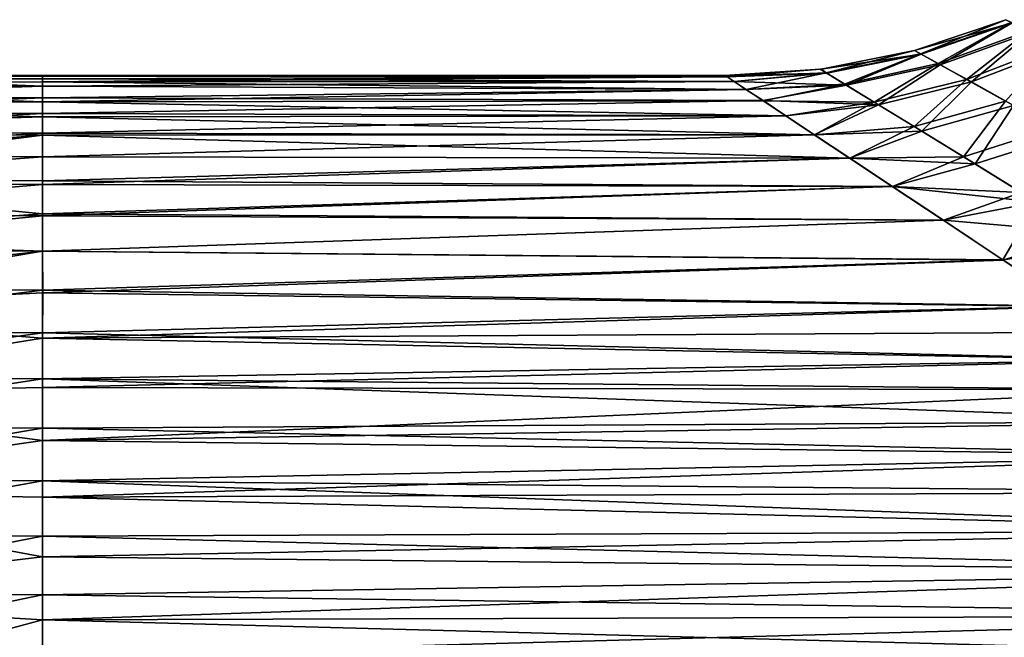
# Model space of a CAD drawing. Header units: metres. Extents: x -109 to 109, y -314 to 82.
# Tile 163 of 191: x 45 to 56, y 10 to 17. Entities that reach past the tile are written whole.
import ezdxf

# ---------------------------------------------------------------- set-up
doc = ezdxf.new("R2010")
doc.units = ezdxf.units.M
doc.layers.add('solid_504261_XXX', color=7, linetype='CONTINUOUS')

msp = doc.modelspace()

# ---------------------------------------------------------------- linework, layer by layer
at = {"layer": 'solid_504261_XXX'}
for points in [[(54.936111, 16.78252, 184.546997), (55.97398, 17.133535, 184.546997), (56.045334, 17.098076, 183.41571)], [(55.003368, 16.745564, 185.67247), (55.97398, 17.133535, 184.546997), (54.936111, 16.78252, 184.546997)], [(56.038696, 17.101398, 185.624451), (55.97398, 17.133535, 184.546997), (55.003368, 16.745564, 185.67247)], [(55.009632, 16.742098, 183.370407), (54.936111, 16.78252, 184.546997), (56.045334, 17.098076, 183.41571)], [(56.038696, 17.101398, 185.624451), (55.003368, 16.745564, 185.67247), (55.202824, 16.635511, 186.787125)], [(55.22739, 16.621899, 182.206116), (55.009632, 16.742098, 183.370407), (56.045334, 17.098076, 183.41571)], [(56.230831, 17.005291, 186.694473), (56.038696, 17.101398, 185.624451), (55.202824, 16.635511, 186.787125)], [(55.22739, 16.621899, 182.206116), (56.045334, 17.098076, 183.41571), (56.256924, 16.992151, 182.292953)], [(56.230831, 17.005291, 186.694473), (55.202824, 16.635511, 186.787125), (55.52779, 16.455006, 187.880646)], [(55.58149, 16.42502, 181.065872), (55.22739, 16.621899, 182.206116), (56.256924, 16.992151, 182.292953)], [(56.544544, 16.84646, 187.749542), (56.230831, 17.005291, 186.694473), (55.52779, 16.455006, 187.880646)], [(55.58149, 16.42502, 181.065872), (56.256924, 16.992151, 182.292953), (56.601715, 16.817249, 181.187515)], [(56.544544, 16.84646, 187.749542), (55.52779, 16.455006, 187.880646), (55.968609, 16.207766, 188.944473)], [(56.060562, 16.155865, 179.959366), (55.58149, 16.42502, 181.065872), (56.601715, 16.817249, 181.187515)], [(55.009632, 16.742098, 183.370407), (53.93721, 16.524101, 183.310181), (53.861279, 16.57012, 184.546997)], [(53.872173, 16.571547, 184.546997), (55.009632, 16.742098, 183.370407), (53.861279, 16.57012, 184.546997)], [(53.872173, 16.571547, 184.546997), (54.936111, 16.78252, 184.546997), (55.009632, 16.742098, 183.370407)], [(53.93124, 16.527735, 185.734406), (54.936111, 16.78252, 184.546997), (53.872173, 16.571547, 184.546997)], [(55.003368, 16.745564, 185.67247), (54.936111, 16.78252, 184.546997), (53.93124, 16.527735, 185.734406)], [(55.003368, 16.745564, 185.67247), (53.93124, 16.527735, 185.734406), (54.138508, 16.401941, 186.907349)], [(55.009632, 16.742098, 183.370407), (54.161858, 16.387739, 182.089645), (53.93721, 16.524101, 183.310181)], [(55.202824, 16.635511, 186.787125), (55.003368, 16.745564, 185.67247), (54.138508, 16.401941, 186.907349)], [(55.22739, 16.621899, 182.206116), (54.161858, 16.387739, 182.089645), (55.009632, 16.742098, 183.370407)], [(53.861279, 16.57012, 184.546997), (52.779999, 16.5, 184.546997), (52.805557, 16.482981, 185.296219)], [(53.861279, 16.57012, 184.546997), (53.93721, 16.524101, 183.310181), (52.779999, 16.5, 184.546997)], [(53.93124, 16.527735, 185.734406), (53.861279, 16.57012, 184.546997), (52.805557, 16.482981, 185.296219)], [(53.93124, 16.527735, 185.734406), (53.872173, 16.571547, 184.546997), (53.861279, 16.57012, 184.546997)], [(55.202824, 16.635511, 186.787125), (54.138508, 16.401941, 186.907349), (54.47551, 16.196848, 188.052521)], [(55.22739, 16.621899, 182.206116), (54.526436, 16.165783, 180.900314), (54.161858, 16.387739, 182.089645)], [(55.52779, 16.455006, 187.880646), (55.202824, 16.635511, 186.787125), (54.47551, 16.196848, 188.052521)], [(55.58149, 16.42502, 181.065872), (54.526436, 16.165783, 180.900314), (55.22739, 16.621899, 182.206116)], [(38.970303, 16.412741, 186.182251), (45.020168, 16.5, 184.546997), (41.042309, 16.500011, 184.543304)], [(38.970303, 16.412741, 186.182251), (45.020184, 16.424938, 186.11908), (45.020168, 16.5, 184.546997)], [(41.029419, 16.490587, 183.835846), (41.042309, 16.500011, 184.543304), (45.020168, 16.490227, 183.979202)], [(41.029419, 16.490587, 183.835846), (45.020168, 16.460922, 183.412079), (42.997372, 16.455961, 183.300537)], [(41.029419, 16.490587, 183.835846), (45.020168, 16.490227, 183.979202), (45.020168, 16.460922, 183.412079)], [(41.042309, 16.500011, 184.543304), (45.020168, 16.5, 184.546997), (45.020168, 16.490227, 183.979202)], [(42.997372, 16.455961, 183.300537), (45.020168, 16.460922, 183.412079), (45.020161, 16.376863, 182.534943)], [(52.884369, 16.430735, 183.036713), (45.020161, 16.376863, 182.534943), (45.020168, 16.460922, 183.412079)], [(52.805683, 16.482946, 183.797028), (45.020168, 16.490227, 183.979202), (45.020168, 16.5, 184.546997)], [(52.779999, 16.5, 184.546997), (45.020168, 16.5, 184.546997), (45.020184, 16.424938, 186.11908)], [(52.805683, 16.482946, 183.797028), (45.020168, 16.5, 184.546997), (52.779999, 16.5, 184.546997)], [(52.805683, 16.482946, 183.797028), (45.020168, 16.460922, 183.412079), (45.020168, 16.490227, 183.979202)], [(52.805683, 16.482946, 183.797028), (52.884369, 16.430735, 183.036713), (45.020168, 16.460922, 183.412079)], [(52.805557, 16.482981, 185.296219), (52.779999, 16.5, 184.546997), (45.020184, 16.424938, 186.11908)], [(52.884335, 16.430744, 186.05719), (52.805557, 16.482981, 185.296219), (45.020184, 16.424938, 186.11908)], [(53.93721, 16.524101, 183.310181), (52.805683, 16.482946, 183.797028), (52.779999, 16.5, 184.546997)], [(53.93124, 16.527735, 185.734406), (52.805557, 16.482981, 185.296219), (52.884335, 16.430744, 186.05719)], [(53.93721, 16.524101, 183.310181), (52.884369, 16.430735, 183.036713), (52.805683, 16.482946, 183.797028)], [(53.93124, 16.527735, 185.734406), (52.884335, 16.430744, 186.05719), (53.019363, 16.341228, 186.830475)], [(53.93721, 16.524101, 183.310181), (54.161858, 16.387739, 182.089645), (52.884369, 16.430735, 183.036713)], [(54.138508, 16.401941, 186.907349), (53.93124, 16.527735, 185.734406), (53.019363, 16.341228, 186.830475)], [(38.970303, 16.412741, 186.182251), (38.950996, 16.192907, 187.786209), (45.020168, 16.198191, 187.688431)], [(38.970303, 16.412741, 186.182251), (45.020168, 16.198191, 187.688431), (45.020184, 16.424938, 186.11908)], [(41.007671, 16.37472, 182.375854), (41.015846, 16.45537, 183.179352), (45.020161, 16.376863, 182.534943)], [(41.015572, 16.24979, 181.559097), (41.007671, 16.37472, 182.375854), (45.020161, 16.376863, 182.534943)], [(41.015572, 16.24979, 181.559097), (45.020161, 16.376863, 182.534943), (45.020157, 16.245857, 181.662201)], [(41.015846, 16.45537, 183.179352), (42.997372, 16.455961, 183.300537), (45.020161, 16.376863, 182.534943)], [(53.019001, 16.341457, 182.265167), (45.020157, 16.245857, 181.662201), (45.020161, 16.376863, 182.534943)], [(52.884369, 16.430735, 183.036713), (53.019001, 16.341457, 182.265167), (45.020161, 16.376863, 182.534943)], [(53.019363, 16.341228, 186.830475), (45.020184, 16.424938, 186.11908), (45.020168, 16.198191, 187.688431)], [(53.019363, 16.341228, 186.830475), (52.884335, 16.430744, 186.05719), (45.020184, 16.424938, 186.11908)], [(54.161858, 16.387739, 182.089645), (53.019001, 16.341457, 182.265167), (52.884369, 16.430735, 183.036713)], [(54.161858, 16.387739, 182.089645), (53.213112, 16.212759, 181.481628), (53.019001, 16.341457, 182.265167)], [(54.138508, 16.401941, 186.907349), (53.019363, 16.341228, 186.830475), (53.214279, 16.211977, 187.616486)], [(54.161858, 16.387739, 182.089645), (54.526436, 16.165783, 180.900314), (53.213112, 16.212759, 181.481628)], [(54.47551, 16.196848, 188.052521), (54.138508, 16.401941, 186.907349), (53.214279, 16.211977, 187.616486)], [(55.52779, 16.455006, 187.880646), (54.47551, 16.196848, 188.052521), (54.931511, 15.918217, 189.159286)], [(55.58149, 16.42502, 181.065872), (55.018463, 15.864941, 179.754013), (54.526436, 16.165783, 180.900314)], [(55.968609, 16.207766, 188.944473), (55.52779, 16.455006, 187.880646), (54.931511, 15.918217, 189.159286)], [(56.060562, 16.155865, 179.959366), (55.018463, 15.864941, 179.754013), (55.58149, 16.42502, 181.065872)], [(41.037132, 16.078733, 180.733429), (41.015572, 16.24979, 181.559097), (45.020157, 16.245857, 181.662201)], [(41.037132, 16.078733, 180.733429), (45.020157, 16.245857, 181.662201), (45.020164, 16.06806, 180.796341)], [(53.019001, 16.341457, 182.265167), (53.213112, 16.212759, 181.481628), (45.020157, 16.245857, 181.662201)], [(53.213112, 16.212759, 181.481628), (45.020164, 16.06806, 180.796341), (45.020157, 16.245857, 181.662201)], [(53.214279, 16.211977, 187.616486), (53.019363, 16.341228, 186.830475), (45.020168, 16.198191, 187.688431)], [(38.950996, 16.192907, 187.786209), (45.020164, 16.028217, 188.464432), (45.020168, 16.198191, 187.688431)], [(38.950996, 16.192907, 187.786209), (38.955112, 15.83864, 189.344467), (45.020164, 16.028217, 188.464432)], [(53.213112, 16.212759, 181.481628), (53.470261, 16.041945, 180.686172), (45.020164, 16.06806, 180.796341)], [(53.472733, 16.040277, 188.414749), (45.020168, 16.198191, 187.688431), (45.020164, 16.028217, 188.464432)], [(53.472733, 16.040277, 188.414749), (53.214279, 16.211977, 187.616486), (45.020168, 16.198191, 187.688431)], [(54.526436, 16.165783, 180.900314), (53.470261, 16.041945, 180.686172), (53.213112, 16.212759, 181.481628)], [(54.47551, 16.196848, 188.052521), (53.214279, 16.211977, 187.616486), (53.472733, 16.040277, 188.414749)], [(54.526436, 16.165783, 180.900314), (53.795902, 15.825798, 179.878586), (53.470261, 16.041945, 180.686172)], [(54.47551, 16.196848, 188.052521), (53.472733, 16.040277, 188.414749), (53.799591, 15.823393, 189.223557)], [(54.526436, 16.165783, 180.900314), (55.018463, 15.864941, 179.754013), (53.795902, 15.825798, 179.878586)], [(54.931511, 15.918217, 189.159286), (54.47551, 16.196848, 188.052521), (53.799591, 15.823393, 189.223557)], [(55.968609, 16.207766, 188.944473), (54.931511, 15.918217, 189.159286), (55.493614, 15.57319, 190.219955)], [(56.060562, 16.155865, 179.959366), (55.62331, 15.493327, 178.658676), (55.018463, 15.864941, 179.754013)], [(56.513626, 15.898766, 189.971771), (55.968609, 16.207766, 188.944473), (55.493614, 15.57319, 190.219955)], [(56.65118, 15.82021, 178.893753), (55.62331, 15.493327, 178.658676), (56.060562, 16.155865, 179.959366)], [(38.955112, 15.83864, 189.344467), (45.020164, 15.821222, 189.230896), (45.020164, 16.028217, 188.464432)], [(41.069248, 15.861306, 179.906998), (41.037132, 16.078733, 180.733429), (45.020164, 16.06806, 180.796341)], [(41.069248, 15.861306, 179.906998), (45.020164, 16.06806, 180.796341), (45.020176, 15.843951, 179.940567)], [(53.470261, 16.041945, 180.686172), (45.020176, 15.843951, 179.940567), (45.020164, 16.06806, 180.796341)], [(53.799591, 15.823393, 189.223557), (53.472733, 16.040277, 188.414749), (45.020164, 16.028217, 188.464432)], [(53.799591, 15.823393, 189.223557), (45.020164, 16.028217, 188.464432), (45.020164, 15.821222, 189.230896)], [(53.470261, 16.041945, 180.686172), (53.795902, 15.825798, 179.878586), (45.020176, 15.843951, 179.940567)], [(54.931511, 15.918217, 189.159286), (53.799591, 15.823393, 189.223557), (54.201378, 15.556874, 190.045517)], [(55.493614, 15.57319, 190.219955), (54.931511, 15.918217, 189.159286), (54.201378, 15.556874, 190.045517)], [(56.513626, 15.898766, 189.971771), (55.493614, 15.57319, 190.219955), (56.148804, 15.168981, 191.229187)], [(38.955112, 15.83864, 189.344467), (39.006008, 15.351471, 190.841797), (45.020164, 15.821222, 189.230896)], [(39.006008, 15.351471, 190.841797), (39.164742, 15.348164, 190.837372), (45.020164, 15.821222, 189.230896)], [(39.164742, 15.348164, 190.837372), (41.040962, 15.31704, 190.790222), (45.020164, 15.821222, 189.230896)], [(41.040962, 15.31704, 190.790222), (45.020168, 15.300615, 190.722855), (45.020164, 15.821222, 189.230896)], [(41.10841, 15.597581, 179.084503), (41.069248, 15.861306, 179.906998), (45.020176, 15.843951, 179.940567)], [(41.10841, 15.597581, 179.084503), (45.020176, 15.843951, 179.940567), (45.020187, 15.574155, 179.097626)], [(54.201378, 15.556874, 190.045517), (53.799591, 15.823393, 189.223557), (45.020164, 15.821222, 189.230896)], [(54.201378, 15.556874, 190.045517), (45.020164, 15.821222, 189.230896), (45.020168, 15.300615, 190.722855)], [(53.795902, 15.825798, 179.878586), (45.020187, 15.574155, 179.097626), (45.020176, 15.843951, 179.940567)], [(53.795902, 15.825798, 179.878586), (54.197453, 15.559513, 179.055954), (45.020187, 15.574155, 179.097626)], [(55.018463, 15.864941, 179.754013), (54.197453, 15.559513, 179.055954), (53.795902, 15.825798, 179.878586)], [(55.018463, 15.864941, 179.754013), (55.62331, 15.493327, 178.658676), (54.197453, 15.559513, 179.055954)], [(56.65118, 15.82021, 178.893753), (56.326145, 15.059223, 177.620163), (55.62331, 15.493327, 178.658676)], [(41.152481, 15.287431, 178.269791), (41.10841, 15.597581, 179.084503), (45.020187, 15.574155, 179.097626)], [(41.152481, 15.287431, 178.269791), (45.020187, 15.574155, 179.097626), (45.020184, 15.259583, 178.270447)], [(54.197453, 15.559513, 179.055954), (45.020184, 15.259583, 178.270447), (45.020187, 15.574155, 179.097626)], [(55.493614, 15.57319, 190.219955), (54.201378, 15.556874, 190.045517), (54.686298, 15.235247, 190.882401)], [(56.148804, 15.168981, 191.229187), (55.493614, 15.57319, 190.219955), (54.686298, 15.235247, 190.882401)], [(54.686298, 15.235247, 190.882401), (54.201378, 15.556874, 190.045517), (45.020168, 15.300615, 190.722855)], [(54.197453, 15.559513, 179.055954), (54.6828, 15.237633, 178.217346), (45.020184, 15.259583, 178.270447)], [(55.62331, 15.493327, 178.658676), (54.6828, 15.237633, 178.217346), (54.197453, 15.559513, 179.055954)], [(55.62331, 15.493327, 178.658676), (56.326145, 15.059223, 177.620163), (54.6828, 15.237633, 178.217346)], [(41.032875, 14.641895, 192.289307), (45.019081, 14.924368, 191.583557), (41.040962, 15.31704, 190.790222)], [(45.019081, 14.924368, 191.583557), (45.020168, 15.300615, 190.722855), (41.040962, 15.31704, 190.790222)], [(41.199764, 14.931616, 177.467407), (41.152481, 15.287431, 178.269791), (45.020184, 15.259583, 178.270447)], [(41.199764, 14.931616, 177.467407), (45.020184, 15.259583, 178.270447), (45.020168, 14.901184, 177.461472)], [(54.686298, 15.235247, 190.882401), (45.020168, 15.300615, 190.722855), (45.019081, 14.924368, 191.583557)], [(55.263706, 14.852098, 191.734848), (54.686298, 15.235247, 190.882401), (45.019081, 14.924368, 191.583557)], [(54.6828, 15.237633, 178.217346), (45.020168, 14.901184, 177.461472), (45.020184, 15.259583, 178.270447)], [(54.6828, 15.237633, 178.217346), (55.260605, 14.854102, 177.363297), (45.020168, 14.901184, 177.461472)], [(56.326145, 15.059223, 177.620163), (55.260605, 14.854102, 177.363297), (54.6828, 15.237633, 178.217346)], [(56.148804, 15.168981, 191.229187), (54.686298, 15.235247, 190.882401), (55.263706, 14.852098, 191.734848)], [(56.884506, 14.712771, 192.184296), (56.148804, 15.168981, 191.229187), (55.263706, 14.852098, 191.734848)], [(56.326145, 15.059223, 177.620163), (55.941101, 14.402398, 176.49585), (55.260605, 14.854102, 177.363297)], [(56.326145, 15.059223, 177.620163), (57.1133, 14.570399, 176.640732), (55.941101, 14.402398, 176.49585)], [(41.032875, 14.641895, 192.289307), (45.020123, 14.499739, 192.421494), (45.019081, 14.924368, 191.583557)], [(41.249199, 14.530058, 176.679977), (41.199764, 14.931616, 177.467407), (45.020168, 14.901184, 177.461472)], [(41.249199, 14.530058, 176.679977), (45.020168, 14.901184, 177.461472), (45.020153, 14.500014, 176.673019)], [(55.263706, 14.852098, 191.734848), (45.019081, 14.924368, 191.583557), (45.020123, 14.499739, 192.421494)], [(55.260605, 14.854102, 177.363297), (45.020153, 14.500014, 176.673019), (45.020168, 14.901184, 177.461472)], [(55.943905, 14.400492, 192.601547), (55.263706, 14.852098, 191.734848), (45.020123, 14.499739, 192.421494)], [(55.260605, 14.854102, 177.363297), (55.941101, 14.402398, 176.49585), (45.020153, 14.500014, 176.673019)], [(56.884506, 14.712771, 192.184296), (55.263706, 14.852098, 191.734848), (55.943905, 14.400492, 192.601547)], [(56.884506, 14.712771, 192.184296), (55.943905, 14.400492, 192.601547), (56.738533, 13.873333, 193.479004)], [(41.032875, 14.641895, 192.289307), (41.030861, 13.82903, 193.70282), (45.020123, 14.499739, 192.421494)], [(57.1133, 14.570399, 176.640732), (56.735779, 13.875113, 175.617767), (55.941101, 14.402398, 176.49585)], [(41.030861, 13.82903, 193.70282), (45.023006, 14.0281, 193.233917), (45.020123, 14.499739, 192.421494)], [(41.299973, 14.08484, 175.912994), (41.249199, 14.530058, 176.679977), (45.020153, 14.500014, 176.673019)], [(41.299973, 14.08484, 175.912994), (45.020153, 14.500014, 176.673019), (45.020153, 14.056851, 175.906693)], [(55.943905, 14.400492, 192.601547), (45.020123, 14.499739, 192.421494), (45.023006, 14.0281, 193.233917)], [(55.941101, 14.402398, 176.49585), (45.020153, 14.056851, 175.906693), (45.020153, 14.500014, 176.673019)], [(55.941101, 14.402398, 176.49585), (56.735779, 13.875113, 175.617767), (45.020153, 14.056851, 175.906693)], [(56.738533, 13.873333, 193.479004), (55.943905, 14.400492, 192.601547), (45.023006, 14.0281, 193.233917)], [(41.030861, 13.82903, 193.70282), (45.021023, 13.510997, 194.018158), (45.023006, 14.0281, 193.233917)], [(41.352081, 13.597118, 175.168488), (41.299973, 14.08484, 175.912994), (45.020153, 14.056851, 175.906693)], [(41.352081, 13.597118, 175.168488), (45.020153, 14.056851, 175.906693), (45.020161, 13.572883, 175.164734)], [(56.735779, 13.875113, 175.617767), (45.020161, 13.572883, 175.164734), (45.020153, 14.056851, 175.906693)], [(56.738533, 13.873333, 193.479004), (45.023006, 14.0281, 193.233917), (45.021023, 13.510997, 194.018158)], [(41.030861, 13.82903, 193.70282), (41.021851, 12.871396, 195.034454), (45.021023, 13.510997, 194.018158)], [(56.735779, 13.875113, 175.617767), (57.656502, 13.264446, 174.733521), (45.020161, 13.572883, 175.164734)], [(57.182301, 13.579021, 193.92038), (56.738533, 13.873333, 193.479004), (45.021023, 13.510997, 194.018158)], [(41.40559, 13.068698, 174.449219), (41.352081, 13.597118, 175.168488), (45.020161, 13.572883, 175.164734)], [(41.40559, 13.068698, 174.449219), (45.020161, 13.572883, 175.164734), (45.020176, 13.049296, 174.449188)], [(57.656502, 13.264446, 174.733521), (45.020176, 13.049296, 174.449188), (45.020161, 13.572883, 175.164734)], [(57.658901, 13.262856, 194.362625), (57.182301, 13.579021, 193.92038), (45.021023, 13.510997, 194.018158)], [(41.021851, 12.871396, 195.034454), (45.018585, 12.950096, 194.771729), (45.021023, 13.510997, 194.018158)], [(57.658901, 13.262856, 194.362625), (45.021023, 13.510997, 194.018158), (45.018585, 12.950096, 194.771729)], [(58.169048, 12.924029, 194.804657), (57.658901, 13.262856, 194.362625), (45.018585, 12.950096, 194.771729)], [(57.656502, 13.264446, 174.733521), (58.166996, 12.925504, 174.291199), (45.020176, 13.049296, 174.449188)], [(41.460388, 12.503275, 173.759903), (41.40559, 13.068698, 174.449219), (45.020176, 13.049296, 174.449188)], [(41.460388, 12.503275, 173.759903), (45.020176, 13.049296, 174.449188), (45.020184, 12.48793, 173.76268)], [(58.71468, 12.562479, 173.849609), (45.020184, 12.48793, 173.76268), (45.020176, 13.049296, 174.449188)], [(58.166996, 12.925504, 174.291199), (58.71468, 12.562479, 173.849609), (45.020176, 13.049296, 174.449188)], [(41.021851, 12.871396, 195.034454), (45.019886, 12.347204, 195.492157), (45.018585, 12.950096, 194.771729)], [(58.169048, 12.924029, 194.804657), (45.018585, 12.950096, 194.771729), (45.019886, 12.347204, 195.492157)], [(58.716599, 12.5611, 195.246002), (58.169048, 12.924029, 194.804657), (45.019886, 12.347204, 195.492157)], [(41.021851, 12.871396, 195.034454), (41.010933, 11.772514, 196.270355), (45.019886, 12.347204, 195.492157)], [(59.300446, 12.173547, 195.684982), (58.716599, 12.5611, 195.246002), (45.019886, 12.347204, 195.492157)], [(58.71468, 12.562479, 173.849609), (59.298454, 12.174834, 173.410416), (45.020184, 12.48793, 173.76268)], [(41.516335, 11.902003, 173.101929), (41.460388, 12.503275, 173.759903), (45.020184, 12.48793, 173.76268)], [(41.516335, 11.902003, 173.101929), (45.020184, 12.48793, 173.76268), (45.02018, 11.89049, 173.107315)], [(59.298454, 12.174834, 173.410416), (45.02018, 11.89049, 173.107315), (45.020184, 12.48793, 173.76268)], [(41.010933, 11.772514, 196.270355), (45.020382, 11.704289, 196.177124), (45.019886, 12.347204, 195.492157)], [(59.300446, 12.173547, 195.684982), (45.019886, 12.347204, 195.492157), (45.020382, 11.704289, 196.177124)], [(59.298454, 12.174834, 173.410416), (59.921165, 11.761542, 172.974792), (45.02018, 11.89049, 173.107315)], [(59.923325, 11.76026, 196.120514), (59.300446, 12.173547, 195.684982), (45.020382, 11.704289, 196.177124)], [(41.572453, 11.266996, 172.477493), (41.516335, 11.902003, 173.101929), (45.02018, 11.89049, 173.107315)], [(41.572453, 11.266996, 172.477493), (45.02018, 11.89049, 173.107315), (45.020168, 11.258862, 172.485153)], [(60.5844, 11.321733, 172.544159), (45.020168, 11.258862, 172.485153), (45.02018, 11.89049, 173.107315)], [(59.921165, 11.761542, 172.974792), (60.5844, 11.321733, 172.544159), (45.02018, 11.89049, 173.107315)], [(41.010933, 11.772514, 196.270355), (40.993053, 10.547537, 197.388687), (45.020168, 11.023436, 196.824371)], [(41.010933, 11.772514, 196.270355), (45.020168, 11.023436, 196.824371), (45.020382, 11.704289, 196.177124)], [(60.586784, 11.320261, 196.551239), (59.923325, 11.76026, 196.120514), (45.020382, 11.704289, 196.177124)], [(60.586784, 11.320261, 196.551239), (45.020382, 11.704289, 196.177124), (45.020168, 11.023436, 196.824371)], [(60.5844, 11.321733, 172.544159), (61.287716, 10.85493, 172.120392), (45.020168, 11.258862, 172.485153)], [(61.290394, 10.853131, 196.975174), (60.586784, 11.320261, 196.551239), (45.020168, 11.023436, 196.824371)], [(41.626575, 10.599512, 171.888321), (41.572453, 11.266996, 172.477493), (45.020168, 11.258862, 172.485153)], [(41.626575, 10.599512, 171.888321), (45.020168, 11.258862, 172.485153), (45.020157, 10.594726, 171.897812)], [(61.287716, 10.85493, 172.120392), (45.020157, 10.594726, 171.897812), (45.020168, 11.258862, 172.485153)], [(40.993053, 10.547537, 197.388687), (45.020283, 10.306849, 197.431824), (45.020168, 11.023436, 196.824371)], [(61.290394, 10.853131, 196.975174), (45.020168, 11.023436, 196.824371), (45.020283, 10.306849, 197.431824)], [(61.287716, 10.85493, 172.120392), (62.033463, 10.360316, 171.705124), (45.020157, 10.594726, 171.897812)], [(62.036453, 10.358243, 197.390549), (61.290394, 10.853131, 196.975174), (45.020283, 10.306849, 197.431824)], [(40.993053, 10.547537, 197.388687), (40.969292, 9.215136, 198.371368), (45.020283, 10.306849, 197.431824)], [(41.67672, 9.901596, 171.336273), (41.626575, 10.599512, 171.888321), (45.020157, 10.594726, 171.897812)], [(41.67672, 9.901596, 171.336273), (45.020157, 10.594726, 171.897812), (45.020157, 9.899827, 171.346863)], [(62.033463, 10.360316, 171.705124), (45.020157, 9.899827, 171.346863), (45.020157, 10.594726, 171.897812)], [(40.969292, 9.215136, 198.371368), (45.019947, 9.556852, 197.997528), (45.020283, 10.306849, 197.431824)], [(62.824921, 9.835094, 197.795425), (45.020283, 10.306849, 197.431824), (45.019947, 9.556852, 197.997528)], [(62.033463, 10.360316, 171.705124), (62.821613, 9.83736, 171.300247), (45.020157, 9.899827, 171.346863)], [(62.824921, 9.835094, 197.795425), (62.036453, 10.358243, 197.390549), (45.020283, 10.306849, 197.431824)]]:
    msp.add_3dface(points, dxfattribs=at)

doc.saveas('drawing.dxf')
